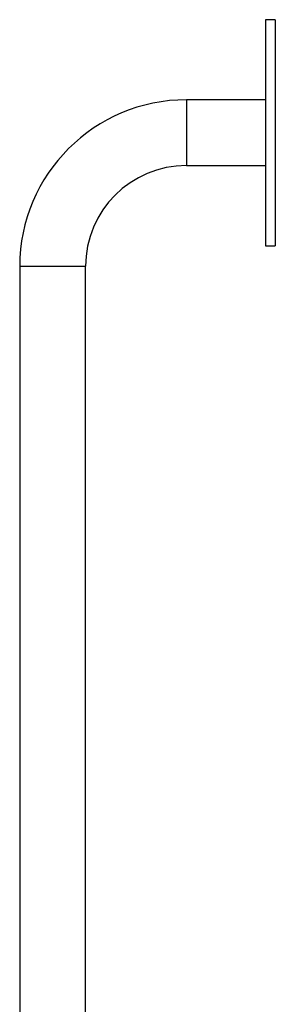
# Model space of a CAD drawing. Header units: millimetres. Extents: x 634 to 798, y 258 to 669.
# Tile 6 of 6: x 783 to 793, y 519 to 556. Entities that reach past the tile are written whole.
import ezdxf

# ---------------------------------------------------------------- set-up
doc = ezdxf.new("R2010")
doc.units = ezdxf.units.MM

msp = doc.modelspace()

# ---------------------------------------------------------------- linework, layer by layer
at = {"color": 7, "linetype": 'Continuous', "lineweight": 25}
for p, q in [((792.661, 556.175), (792.297, 556.175)), ((792.297, 556.175), (792.297, 547.721)), ((792.661, 556.175), (792.661, 547.721)), ((792.297, 553.178), (789.345, 553.178)), ((789.345, 550.718), (792.297, 550.718)), ((792.297, 547.721), (792.661, 547.721)), ((783.115, 546.948), (783.115, 460.308)), ((785.575, 457.628), (785.575, 546.948))]:
    msp.add_line(p, q, dxfattribs=at)
at = {"color": 8, "linetype": 'Continuous', "lineweight": 25}
for p, q in [((789.345, 553.178), (789.345, 550.718)), ((783.115, 546.948), (785.575, 546.948))]:
    msp.add_line(p, q, dxfattribs=at)
at = {"color": 7, "linetype": 'Continuous', "lineweight": 25}
for radius in [6.23, 3.77]:
    msp.add_arc((789.345, 546.948), radius, 90, 180, dxfattribs=at)

doc.saveas('drawing.dxf')
